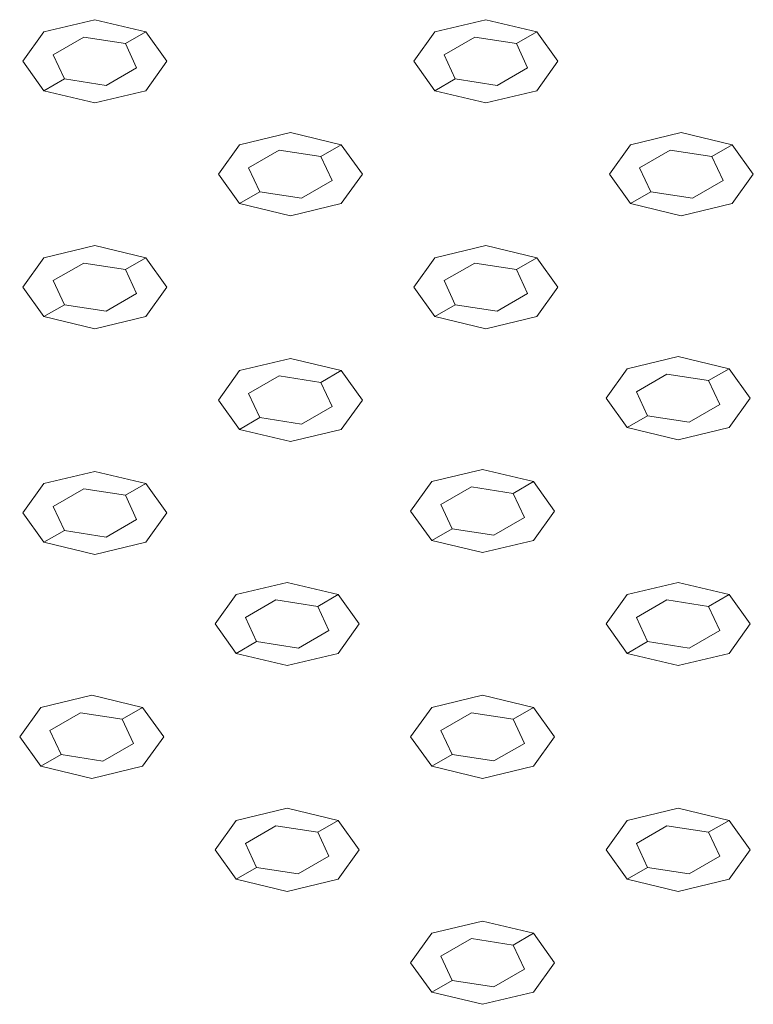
# Model space of a CAD drawing. Header units: millimetres. Extents: x 2 to 902, y -447 to 199.
# Tile 105 of 256: x 50.455 to 51.079, y 41.299 to 42.136. Entities that reach past the tile are written whole.
import ezdxf

# ---------------------------------------------------------------- set-up
doc = ezdxf.new("R2010")
doc.units = ezdxf.units.MM
doc.header["$MEASUREMENT"] = 0
doc.layers.add('IFC-Elemento construtivo genérico-Contorno', color=253, linetype='Continuous', lineweight=5)

msp = doc.modelspace()

# ---------------------------------------------------------------- linework, layer by layer
at = {"layer": 'IFC-Elemento construtivo genérico-Contorno', "color": 7, "lineweight": 5}
for p, q in [((50.47571, 42.12552), (50.51901, 42.13587)), ((50.47571, 42.12552), (50.51901, 42.13587)), ((50.51901, 42.13587), (50.56232, 42.12552)), ((50.51901, 42.13587), (50.56232, 42.12552)), ((50.80826, 42.12552), (50.85156, 42.13587)), ((50.80826, 42.12552), (50.85156, 42.13587)), ((50.85156, 42.13587), (50.89486, 42.12552)), ((50.85156, 42.13587), (50.89486, 42.12552)), ((50.47571, 42.12552), (50.45776, 42.10051)), ((50.47571, 42.12552), (50.45776, 42.10051)), ((50.545, 42.11552), (50.56232, 42.12552)), ((50.545, 42.11552), (50.56232, 42.12552)), ((50.56232, 42.12552), (50.58025, 42.10052)), ((50.56232, 42.12552), (50.58025, 42.10052)), ((50.80826, 42.12552), (50.79033, 42.10052)), ((50.80826, 42.12552), (50.79033, 42.10052)), ((50.87754, 42.11552), (50.89486, 42.12552)), ((50.87754, 42.11552), (50.89486, 42.12552)), ((50.89486, 42.12552), (50.9128, 42.10052)), ((50.89486, 42.12552), (50.9128, 42.10052)), ((50.48352, 42.10601), (50.50951, 42.12101)), ((50.48352, 42.10601), (50.50951, 42.12101)), ((50.50951, 42.12101), (50.545, 42.11552)), ((50.50951, 42.12101), (50.545, 42.11552)), ((50.81607, 42.10601), (50.84205, 42.12101)), ((50.81607, 42.10601), (50.84205, 42.12101)), ((50.84205, 42.12101), (50.87754, 42.11552)), ((50.84205, 42.12101), (50.87754, 42.11552)), ((50.545, 42.11552), (50.55451, 42.09503)), ((50.545, 42.11552), (50.55451, 42.09503)), ((50.87754, 42.11552), (50.88705, 42.09503)), ((50.87754, 42.11552), (50.88705, 42.09503)), ((50.45776, 42.10051), (50.47571, 42.07552)), ((50.45776, 42.10051), (50.47571, 42.07552)), ((50.48352, 42.10601), (50.49304, 42.08552)), ((50.48352, 42.10601), (50.49304, 42.08552)), ((50.58025, 42.10052), (50.56232, 42.07552)), ((50.58025, 42.10052), (50.56232, 42.07552)), ((50.79033, 42.10052), (50.80826, 42.07552)), ((50.79033, 42.10052), (50.80826, 42.07552)), ((50.81607, 42.10601), (50.82558, 42.08552)), ((50.81607, 42.10601), (50.82558, 42.08552)), ((50.9128, 42.10052), (50.89486, 42.07552)), ((50.9128, 42.10052), (50.89486, 42.07552)), ((50.52853, 42.08003), (50.55451, 42.09503)), ((50.52853, 42.08003), (50.55451, 42.09503)), ((50.86107, 42.08003), (50.88705, 42.09503)), ((50.86107, 42.08003), (50.88705, 42.09503)), ((50.47571, 42.07552), (50.49304, 42.08552)), ((50.47571, 42.07552), (50.49304, 42.08552)), ((50.49304, 42.08552), (50.52853, 42.08003)), ((50.49304, 42.08552), (50.52853, 42.08003)), ((50.80826, 42.07552), (50.82558, 42.08552)), ((50.80826, 42.07552), (50.82558, 42.08552)), ((50.82558, 42.08552), (50.86107, 42.08003)), ((50.82558, 42.08552), (50.86107, 42.08003)), ((50.47571, 42.07552), (50.519, 42.06516)), ((50.47571, 42.07552), (50.519, 42.06516)), ((50.519, 42.06516), (50.56232, 42.07552)), ((50.519, 42.06516), (50.56232, 42.07552)), ((50.80826, 42.07552), (50.85156, 42.06516)), ((50.80826, 42.07552), (50.85156, 42.06516)), ((50.85156, 42.06516), (50.89486, 42.07552)), ((50.85156, 42.06516), (50.89486, 42.07552)), ((50.64199, 42.02952), (50.68529, 42.03987)), ((50.64199, 42.02952), (50.68529, 42.03987)), ((50.68529, 42.03987), (50.72859, 42.02952)), ((50.68529, 42.03987), (50.72859, 42.02952)), ((50.97454, 42.02952), (51.01783, 42.03987)), ((50.97454, 42.02952), (51.01783, 42.03987)), ((51.01783, 42.03987), (51.06114, 42.02952)), ((51.01783, 42.03987), (51.06114, 42.02952)), ((50.64199, 42.02952), (50.62404, 42.00451)), ((50.64199, 42.02952), (50.62404, 42.00451)), ((50.6498, 42.01001), (50.67578, 42.02501)), ((50.6498, 42.01001), (50.67578, 42.02501)), ((50.67578, 42.02501), (50.71127, 42.01952)), ((50.67578, 42.02501), (50.71127, 42.01952)), ((50.71127, 42.01952), (50.72859, 42.02952)), ((50.71127, 42.01952), (50.72859, 42.02952)), ((50.72859, 42.02952), (50.74653, 42.00452)), ((50.72859, 42.02952), (50.74653, 42.00452)), ((50.97454, 42.02952), (50.9566, 42.00452)), ((50.97454, 42.02952), (50.9566, 42.00452)), ((50.98235, 42.01001), (51.00833, 42.02501)), ((50.98235, 42.01001), (51.00833, 42.02501)), ((51.00833, 42.02501), (51.04382, 42.01952)), ((51.00833, 42.02501), (51.04382, 42.01952)), ((51.04382, 42.01952), (51.06114, 42.02952)), ((51.04382, 42.01952), (51.06114, 42.02952)), ((51.06114, 42.02952), (51.07907, 42.00452)), ((51.06114, 42.02952), (51.07907, 42.00452)), ((50.71127, 42.01952), (50.72078, 41.99903)), ((50.71127, 42.01952), (50.72078, 41.99903)), ((51.04382, 42.01952), (51.05333, 41.99903)), ((51.04382, 42.01952), (51.05333, 41.99903)), ((50.6498, 42.01001), (50.65931, 41.98952)), ((50.6498, 42.01001), (50.65931, 41.98952)), ((50.98235, 42.01001), (50.99186, 41.98952)), ((50.98235, 42.01001), (50.99186, 41.98952)), ((50.62404, 42.00451), (50.64199, 41.97952)), ((50.62404, 42.00451), (50.64199, 41.97952)), ((50.6948, 41.98403), (50.72078, 41.99903)), ((50.6948, 41.98403), (50.72078, 41.99903)), ((50.74653, 42.00452), (50.72859, 41.97952)), ((50.74653, 42.00452), (50.72859, 41.97952)), ((50.9566, 42.00452), (50.97454, 41.97952)), ((50.9566, 42.00452), (50.97454, 41.97952)), ((51.02735, 41.98403), (51.05333, 41.99903)), ((51.02735, 41.98403), (51.05333, 41.99903)), ((51.07907, 42.00452), (51.06114, 41.97952)), ((51.07907, 42.00452), (51.06114, 41.97952)), ((50.64199, 41.97952), (50.65931, 41.98952)), ((50.64199, 41.97952), (50.65931, 41.98952)), ((50.65931, 41.98952), (50.6948, 41.98403)), ((50.65931, 41.98952), (50.6948, 41.98403)), ((50.97454, 41.97952), (50.99186, 41.98952)), ((50.97454, 41.97952), (50.99186, 41.98952)), ((50.99186, 41.98952), (51.02735, 41.98403)), ((50.99186, 41.98952), (51.02735, 41.98403)), ((50.64199, 41.97952), (50.68528, 41.96916)), ((50.64199, 41.97952), (50.68528, 41.96916)), ((50.68528, 41.96916), (50.72859, 41.97952)), ((50.68528, 41.96916), (50.72859, 41.97952)), ((50.97454, 41.97952), (51.01784, 41.96916)), ((50.97454, 41.97952), (51.01784, 41.96916)), ((51.01784, 41.96916), (51.06114, 41.97952)), ((51.01784, 41.96916), (51.06114, 41.97952)), ((50.4757, 41.93352), (50.519, 41.94387)), ((50.4757, 41.93352), (50.519, 41.94387)), ((50.519, 41.94387), (50.5623, 41.93352)), ((50.519, 41.94387), (50.5623, 41.93352)), ((50.80827, 41.93352), (50.85156, 41.94388)), ((50.80827, 41.93352), (50.85156, 41.94388)), ((50.85156, 41.94388), (50.89487, 41.93352)), ((50.85156, 41.94388), (50.89487, 41.93352)), ((50.4757, 41.93352), (50.45777, 41.90852)), ((50.4757, 41.93352), (50.45777, 41.90852)), ((50.54498, 41.92352), (50.5623, 41.93352)), ((50.54498, 41.92352), (50.5623, 41.93352)), ((50.5623, 41.93352), (50.58024, 41.90851)), ((50.5623, 41.93352), (50.58024, 41.90851)), ((50.80827, 41.93352), (50.79032, 41.90851)), ((50.80827, 41.93352), (50.79032, 41.90851)), ((50.87755, 41.92352), (50.89487, 41.93352)), ((50.87755, 41.92352), (50.89487, 41.93352)), ((50.89487, 41.93352), (50.9128, 41.90852)), ((50.89487, 41.93352), (50.9128, 41.90852)), ((50.48351, 41.91401), (50.50949, 41.92901)), ((50.48351, 41.91401), (50.50949, 41.92901)), ((50.50949, 41.92901), (50.54498, 41.92352)), ((50.50949, 41.92901), (50.54498, 41.92352)), ((50.81608, 41.91401), (50.84206, 41.92901)), ((50.81608, 41.91401), (50.84206, 41.92901)), ((50.84206, 41.92901), (50.87755, 41.92352)), ((50.84206, 41.92901), (50.87755, 41.92352)), ((50.54498, 41.92352), (50.55449, 41.90303)), ((50.54498, 41.92352), (50.55449, 41.90303)), ((50.87755, 41.92352), (50.88706, 41.90303)), ((50.87755, 41.92352), (50.88706, 41.90303)), ((50.45777, 41.90852), (50.4757, 41.88352)), ((50.45777, 41.90852), (50.4757, 41.88352)), ((50.48351, 41.91401), (50.49302, 41.89352)), ((50.48351, 41.91401), (50.49302, 41.89352)), ((50.58024, 41.90851), (50.5623, 41.88352)), ((50.58024, 41.90851), (50.5623, 41.88352)), ((50.79032, 41.90851), (50.80827, 41.88352)), ((50.79032, 41.90851), (50.80827, 41.88352)), ((50.81608, 41.91401), (50.82559, 41.89352)), ((50.81608, 41.91401), (50.82559, 41.89352)), ((50.9128, 41.90852), (50.89487, 41.88352)), ((50.9128, 41.90852), (50.89487, 41.88352)), ((50.52851, 41.88803), (50.55449, 41.90303)), ((50.52851, 41.88803), (50.55449, 41.90303)), ((50.86108, 41.88803), (50.88706, 41.90303)), ((50.86108, 41.88803), (50.88706, 41.90303)), ((50.4757, 41.88352), (50.49302, 41.89352)), ((50.4757, 41.88352), (50.49302, 41.89352)), ((50.49302, 41.89352), (50.52851, 41.88803)), ((50.49302, 41.89352), (50.52851, 41.88803)), ((50.80827, 41.88352), (50.82559, 41.89352)), ((50.80827, 41.88352), (50.82559, 41.89352)), ((50.82559, 41.89352), (50.86108, 41.88803)), ((50.82559, 41.89352), (50.86108, 41.88803)), ((50.4757, 41.88352), (50.51901, 41.87316)), ((50.4757, 41.88352), (50.51901, 41.87316)), ((50.51901, 41.87316), (50.5623, 41.88352)), ((50.51901, 41.87316), (50.5623, 41.88352)), ((50.80827, 41.88352), (50.85156, 41.87316)), ((50.80827, 41.88352), (50.85156, 41.87316)), ((50.85156, 41.87316), (50.89487, 41.88352)), ((50.85156, 41.87316), (50.89487, 41.88352)), ((50.97181, 41.8391), (51.01511, 41.84945)), ((50.97181, 41.8391), (51.01511, 41.84945)), ((51.01511, 41.84945), (51.05841, 41.8391)), ((51.01511, 41.84945), (51.05841, 41.8391)), ((50.64198, 41.83752), (50.68528, 41.84787)), ((50.64198, 41.83752), (50.68528, 41.84787)), ((50.68528, 41.84787), (50.72858, 41.83752)), ((50.68528, 41.84787), (50.72858, 41.83752)), ((50.64198, 41.83752), (50.62405, 41.81252)), ((50.64198, 41.83752), (50.62405, 41.81252)), ((50.64979, 41.81801), (50.67577, 41.83301)), ((50.64979, 41.81801), (50.67577, 41.83301)), ((50.67577, 41.83301), (50.71126, 41.82752)), ((50.67577, 41.83301), (50.71126, 41.82752)), ((50.71126, 41.82752), (50.72858, 41.83752)), ((50.71126, 41.82752), (50.72858, 41.83752)), ((50.72858, 41.83752), (50.74652, 41.81251)), ((50.72858, 41.83752), (50.74652, 41.81251)), ((50.97181, 41.8391), (50.95386, 41.81409)), ((50.97181, 41.8391), (50.95386, 41.81409)), ((50.97962, 41.81959), (51.0056, 41.83459)), ((50.97962, 41.81959), (51.0056, 41.83459)), ((51.0056, 41.83459), (51.04109, 41.8291)), ((51.0056, 41.83459), (51.04109, 41.8291)), ((51.04109, 41.8291), (51.05841, 41.8391)), ((51.04109, 41.8291), (51.05841, 41.8391)), ((51.05841, 41.8391), (51.07634, 41.8141)), ((51.05841, 41.8391), (51.07634, 41.8141)), ((50.71126, 41.82752), (50.72077, 41.80702)), ((50.71126, 41.82752), (50.72077, 41.80702)), ((51.04109, 41.8291), (51.0506, 41.80861)), ((51.04109, 41.8291), (51.0506, 41.80861)), ((50.64979, 41.81801), (50.6593, 41.79752)), ((50.64979, 41.81801), (50.6593, 41.79752)), ((50.97962, 41.81959), (50.98913, 41.7991)), ((50.97962, 41.81959), (50.98913, 41.7991)), ((50.62405, 41.81252), (50.64198, 41.78752)), ((50.62405, 41.81252), (50.64198, 41.78752)), ((50.69479, 41.79202), (50.72077, 41.80702)), ((50.69479, 41.79202), (50.72077, 41.80702)), ((50.74652, 41.81251), (50.72858, 41.78752)), ((50.74652, 41.81251), (50.72858, 41.78752)), ((50.95386, 41.81409), (50.97181, 41.7891)), ((50.95386, 41.81409), (50.97181, 41.7891)), ((51.02462, 41.79361), (51.0506, 41.80861)), ((51.02462, 41.79361), (51.0506, 41.80861)), ((51.07634, 41.8141), (51.05841, 41.7891)), ((51.07634, 41.8141), (51.05841, 41.7891)), ((50.97181, 41.7891), (50.98913, 41.7991)), ((50.97181, 41.7891), (50.98913, 41.7991)), ((50.98913, 41.7991), (51.02462, 41.79361)), ((50.98913, 41.7991), (51.02462, 41.79361)), ((50.64198, 41.78752), (50.6593, 41.79752)), ((50.64198, 41.78752), (50.6593, 41.79752)), ((50.6593, 41.79752), (50.69479, 41.79202)), ((50.6593, 41.79752), (50.69479, 41.79202)), ((50.64198, 41.78752), (50.68529, 41.77716)), ((50.64198, 41.78752), (50.68529, 41.77716)), ((50.68529, 41.77716), (50.72858, 41.78752)), ((50.68529, 41.77716), (50.72858, 41.78752)), ((50.97181, 41.7891), (51.01509, 41.77874)), ((50.97181, 41.7891), (51.01509, 41.77874)), ((51.01509, 41.77874), (51.05841, 41.7891)), ((51.01509, 41.77874), (51.05841, 41.7891)), ((50.47571, 41.74152), (50.51901, 41.75187)), ((50.47571, 41.74152), (50.51901, 41.75187)), ((50.51901, 41.75187), (50.56231, 41.74152)), ((50.51901, 41.75187), (50.56231, 41.74152)), ((50.80552, 41.7431), (50.84882, 41.75345)), ((50.80552, 41.7431), (50.84882, 41.75345)), ((50.84882, 41.75345), (50.89212, 41.7431)), ((50.84882, 41.75345), (50.89212, 41.7431)), ((50.47571, 41.74152), (50.45778, 41.71652)), ((50.47571, 41.74152), (50.45778, 41.71652)), ((50.54499, 41.73152), (50.56231, 41.74152)), ((50.54499, 41.73152), (50.56231, 41.74152)), ((50.56231, 41.74152), (50.58025, 41.71652)), ((50.56231, 41.74152), (50.58025, 41.71652)), ((50.80552, 41.7431), (50.78759, 41.7181)), ((50.80552, 41.7431), (50.78759, 41.7181)), ((50.8748, 41.7331), (50.89212, 41.7431)), ((50.8748, 41.7331), (50.89212, 41.7431)), ((50.89212, 41.7431), (50.91006, 41.71809)), ((50.89212, 41.7431), (50.91006, 41.71809)), ((50.48352, 41.72201), (50.5095, 41.73701)), ((50.48352, 41.72201), (50.5095, 41.73701)), ((50.5095, 41.73701), (50.54499, 41.73152)), ((50.5095, 41.73701), (50.54499, 41.73152)), ((50.54499, 41.73152), (50.5545, 41.71103)), ((50.54499, 41.73152), (50.5545, 41.71103)), ((50.81333, 41.72358), (50.83931, 41.73858)), ((50.81333, 41.72358), (50.83931, 41.73858)), ((50.83931, 41.73858), (50.8748, 41.7331)), ((50.83931, 41.73858), (50.8748, 41.7331)), ((50.8748, 41.7331), (50.88431, 41.71261)), ((50.8748, 41.7331), (50.88431, 41.71261)), ((50.81333, 41.72358), (50.82284, 41.7031)), ((50.81333, 41.72358), (50.82284, 41.7031)), ((50.45778, 41.71652), (50.47571, 41.69152)), ((50.45778, 41.71652), (50.47571, 41.69152)), ((50.48352, 41.72201), (50.49303, 41.70152)), ((50.48352, 41.72201), (50.49303, 41.70152)), ((50.58025, 41.71652), (50.56231, 41.69152)), ((50.58025, 41.71652), (50.56231, 41.69152)), ((50.78759, 41.7181), (50.80552, 41.6931)), ((50.78759, 41.7181), (50.80552, 41.6931)), ((50.91006, 41.71809), (50.89212, 41.6931)), ((50.91006, 41.71809), (50.89212, 41.6931)), ((50.52852, 41.69603), (50.5545, 41.71103)), ((50.52852, 41.69603), (50.5545, 41.71103)), ((50.85833, 41.69761), (50.88431, 41.71261)), ((50.85833, 41.69761), (50.88431, 41.71261)), ((50.47571, 41.69152), (50.49303, 41.70152)), ((50.47571, 41.69152), (50.49303, 41.70152)), ((50.49303, 41.70152), (50.52852, 41.69603)), ((50.49303, 41.70152), (50.52852, 41.69603)), ((50.80552, 41.6931), (50.82284, 41.7031)), ((50.80552, 41.6931), (50.82284, 41.7031)), ((50.82284, 41.7031), (50.85833, 41.69761)), ((50.82284, 41.7031), (50.85833, 41.69761)), ((50.47571, 41.69152), (50.51902, 41.68117)), ((50.47571, 41.69152), (50.51902, 41.68117)), ((50.51902, 41.68117), (50.56231, 41.69152)), ((50.51902, 41.68117), (50.56231, 41.69152)), ((50.80552, 41.6931), (50.84882, 41.68274)), ((50.80552, 41.6931), (50.84882, 41.68274)), ((50.84882, 41.68274), (50.89212, 41.6931)), ((50.84882, 41.68274), (50.89212, 41.6931)), ((50.63925, 41.6471), (50.68255, 41.65745)), ((50.63925, 41.6471), (50.68255, 41.65745)), ((50.68255, 41.65745), (50.72585, 41.6471)), ((50.68255, 41.65745), (50.72585, 41.6471)), ((50.9718, 41.6471), (51.01509, 41.65745)), ((50.9718, 41.6471), (51.01509, 41.65745)), ((51.01509, 41.65745), (51.0584, 41.6471)), ((51.01509, 41.65745), (51.0584, 41.6471)), ((50.63925, 41.6471), (50.62132, 41.6221)), ((50.63925, 41.6471), (50.62132, 41.6221)), ((50.64706, 41.62759), (50.67304, 41.64259)), ((50.64706, 41.62759), (50.67304, 41.64259)), ((50.67304, 41.64259), (50.70853, 41.6371)), ((50.67304, 41.64259), (50.70853, 41.6371)), ((50.70853, 41.6371), (50.72585, 41.6471)), ((50.70853, 41.6371), (50.72585, 41.6471)), ((50.72585, 41.6471), (50.74378, 41.6221)), ((50.72585, 41.6471), (50.74378, 41.6221)), ((50.9718, 41.6471), (50.95386, 41.6221)), ((50.9718, 41.6471), (50.95386, 41.6221)), ((50.97961, 41.62759), (51.00559, 41.64259)), ((50.97961, 41.62759), (51.00559, 41.64259)), ((51.00559, 41.64259), (51.04108, 41.6371)), ((51.00559, 41.64259), (51.04108, 41.6371)), ((51.04108, 41.6371), (51.0584, 41.6471)), ((51.04108, 41.6371), (51.0584, 41.6471)), ((51.0584, 41.6471), (51.07633, 41.62209)), ((51.0584, 41.6471), (51.07633, 41.62209)), ((50.70853, 41.6371), (50.71804, 41.61661)), ((50.70853, 41.6371), (50.71804, 41.61661)), ((51.04108, 41.6371), (51.05059, 41.6166)), ((51.04108, 41.6371), (51.05059, 41.6166)), ((50.64706, 41.62759), (50.65657, 41.6071)), ((50.64706, 41.62759), (50.65657, 41.6071)), ((50.97961, 41.62759), (50.98912, 41.6071)), ((50.97961, 41.62759), (50.98912, 41.6071)), ((50.62132, 41.6221), (50.63925, 41.5971)), ((50.62132, 41.6221), (50.63925, 41.5971)), ((50.69206, 41.60161), (50.71804, 41.61661)), ((50.69206, 41.60161), (50.71804, 41.61661)), ((50.74378, 41.6221), (50.72585, 41.5971)), ((50.74378, 41.6221), (50.72585, 41.5971)), ((50.95386, 41.6221), (50.9718, 41.5971)), ((50.95386, 41.6221), (50.9718, 41.5971)), ((51.02461, 41.6016), (51.05059, 41.6166)), ((51.02461, 41.6016), (51.05059, 41.6166)), ((51.07633, 41.62209), (51.0584, 41.5971)), ((51.07633, 41.62209), (51.0584, 41.5971)), ((50.63925, 41.5971), (50.65657, 41.6071)), ((50.63925, 41.5971), (50.65657, 41.6071)), ((50.65657, 41.6071), (50.69206, 41.60161)), ((50.65657, 41.6071), (50.69206, 41.60161)), ((50.9718, 41.5971), (50.98912, 41.6071)), ((50.9718, 41.5971), (50.98912, 41.6071)), ((50.98912, 41.6071), (51.02461, 41.6016)), ((50.98912, 41.6071), (51.02461, 41.6016)), ((50.63925, 41.5971), (50.68255, 41.58675)), ((50.63925, 41.5971), (50.68255, 41.58675)), ((50.68255, 41.58675), (50.72585, 41.5971)), ((50.68255, 41.58675), (50.72585, 41.5971)), ((50.9718, 41.5971), (51.0151, 41.58674)), ((50.9718, 41.5971), (51.0151, 41.58674)), ((51.0151, 41.58674), (51.0584, 41.5971)), ((51.0151, 41.58674), (51.0584, 41.5971)), ((50.47296, 41.55109), (50.51628, 41.56146)), ((50.47296, 41.55109), (50.51628, 41.56146)), ((50.51628, 41.56146), (50.55956, 41.55109)), ((50.51628, 41.56146), (50.55956, 41.55109)), ((50.80553, 41.5511), (50.84882, 41.56145)), ((50.80553, 41.5511), (50.84882, 41.56145)), ((50.84882, 41.56145), (50.89213, 41.5511)), ((50.84882, 41.56145), (50.89213, 41.5511)), ((50.47296, 41.55109), (50.45503, 41.52609)), ((50.47296, 41.55109), (50.45503, 41.52609)), ((50.54224, 41.54109), (50.55956, 41.55109)), ((50.54224, 41.54109), (50.55956, 41.55109)), ((50.55956, 41.55109), (50.57751, 41.5261)), ((50.55956, 41.55109), (50.57751, 41.5261)), ((50.80553, 41.5511), (50.78759, 41.5261)), ((50.80553, 41.5511), (50.78759, 41.5261)), ((50.87481, 41.5411), (50.89213, 41.5511)), ((50.87481, 41.5411), (50.89213, 41.5511)), ((50.89213, 41.5511), (50.91006, 41.5261)), ((50.89213, 41.5511), (50.91006, 41.5261)), ((50.48078, 41.53158), (50.50676, 41.54658)), ((50.48078, 41.53158), (50.50676, 41.54658)), ((50.50676, 41.54658), (50.54224, 41.54109)), ((50.50676, 41.54658), (50.54224, 41.54109)), ((50.54224, 41.54109), (50.55175, 41.5206)), ((50.54224, 41.54109), (50.55175, 41.5206)), ((50.81334, 41.53159), (50.83932, 41.54659)), ((50.81334, 41.53159), (50.83932, 41.54659)), ((50.83932, 41.54659), (50.87481, 41.5411)), ((50.83932, 41.54659), (50.87481, 41.5411)), ((50.87481, 41.5411), (50.88432, 41.52061)), ((50.87481, 41.5411), (50.88432, 41.52061)), ((50.48078, 41.53158), (50.49028, 41.51109)), ((50.48078, 41.53158), (50.49028, 41.51109)), ((50.81334, 41.53159), (50.82285, 41.5111)), ((50.81334, 41.53159), (50.82285, 41.5111)), ((50.45503, 41.52609), (50.47296, 41.50109)), ((50.45503, 41.52609), (50.47296, 41.50109)), ((50.57751, 41.5261), (50.55956, 41.50109)), ((50.57751, 41.5261), (50.55956, 41.50109)), ((50.78759, 41.5261), (50.80553, 41.5011)), ((50.78759, 41.5261), (50.80553, 41.5011)), ((50.91006, 41.5261), (50.89213, 41.5011)), ((50.91006, 41.5261), (50.89213, 41.5011)), ((50.52577, 41.5056), (50.55175, 41.5206)), ((50.52577, 41.5056), (50.55175, 41.5206)), ((50.85834, 41.50561), (50.88432, 41.52061)), ((50.85834, 41.50561), (50.88432, 41.52061)), ((50.47296, 41.50109), (50.49028, 41.51109)), ((50.47296, 41.50109), (50.49028, 41.51109)), ((50.49028, 41.51109), (50.52577, 41.5056)), ((50.49028, 41.51109), (50.52577, 41.5056)), ((50.80553, 41.5011), (50.82285, 41.5111)), ((50.80553, 41.5011), (50.82285, 41.5111)), ((50.82285, 41.5111), (50.85834, 41.50561)), ((50.82285, 41.5111), (50.85834, 41.50561)), ((50.47296, 41.50109), (50.51627, 41.49074)), ((50.47296, 41.50109), (50.51627, 41.49074)), ((50.51627, 41.49074), (50.55956, 41.50109)), ((50.51627, 41.49074), (50.55956, 41.50109)), ((50.80553, 41.5011), (50.84883, 41.49075)), ((50.80553, 41.5011), (50.84883, 41.49075)), ((50.84883, 41.49075), (50.89213, 41.5011)), ((50.84883, 41.49075), (50.89213, 41.5011)), ((50.63924, 41.45509), (50.68255, 41.46546)), ((50.63924, 41.45509), (50.68255, 41.46546)), ((50.68255, 41.46546), (50.72584, 41.45509)), ((50.68255, 41.46546), (50.72584, 41.45509)), ((50.97181, 41.4551), (51.0151, 41.46545)), ((50.97181, 41.4551), (51.0151, 41.46545)), ((51.0151, 41.46545), (51.05841, 41.4551)), ((51.0151, 41.46545), (51.05841, 41.4551)), ((50.63924, 41.45509), (50.62131, 41.4301)), ((50.63924, 41.45509), (50.62131, 41.4301)), ((50.70852, 41.44509), (50.72584, 41.45509)), ((50.70852, 41.44509), (50.72584, 41.45509)), ((50.72584, 41.45509), (50.74379, 41.4301)), ((50.72584, 41.45509), (50.74379, 41.4301)), ((50.97181, 41.4551), (50.95387, 41.4301)), ((50.97181, 41.4551), (50.95387, 41.4301)), ((51.04109, 41.4451), (51.05841, 41.4551)), ((51.04109, 41.4451), (51.05841, 41.4551)), ((51.05841, 41.4551), (51.07634, 41.4301)), ((51.05841, 41.4551), (51.07634, 41.4301)), ((50.64705, 41.43558), (50.67303, 41.45058)), ((50.64705, 41.43558), (50.67303, 41.45058)), ((50.67303, 41.45058), (50.70852, 41.44509)), ((50.67303, 41.45058), (50.70852, 41.44509)), ((50.97962, 41.43559), (51.0056, 41.45059)), ((50.97962, 41.43559), (51.0056, 41.45059)), ((51.0056, 41.45059), (51.04109, 41.4451)), ((51.0056, 41.45059), (51.04109, 41.4451)), ((50.70852, 41.44509), (50.71803, 41.4246)), ((50.70852, 41.44509), (50.71803, 41.4246)), ((51.04109, 41.4451), (51.05059, 41.42461)), ((51.04109, 41.4451), (51.05059, 41.42461)), ((50.62131, 41.4301), (50.63924, 41.40509)), ((50.62131, 41.4301), (50.63924, 41.40509)), ((50.64705, 41.43558), (50.65656, 41.41509)), ((50.64705, 41.43558), (50.65656, 41.41509)), ((50.74379, 41.4301), (50.72584, 41.40509)), ((50.74379, 41.4301), (50.72584, 41.40509)), ((50.95387, 41.4301), (50.97181, 41.4051)), ((50.95387, 41.4301), (50.97181, 41.4051)), ((50.97962, 41.43559), (50.98913, 41.4151)), ((50.97962, 41.43559), (50.98913, 41.4151)), ((51.07634, 41.4301), (51.05841, 41.4051)), ((51.07634, 41.4301), (51.05841, 41.4051)), ((50.69205, 41.4096), (50.71803, 41.4246)), ((50.69205, 41.4096), (50.71803, 41.4246)), ((51.02461, 41.40961), (51.05059, 41.42461)), ((51.02461, 41.40961), (51.05059, 41.42461)), ((50.63924, 41.40509), (50.65656, 41.41509)), ((50.63924, 41.40509), (50.65656, 41.41509)), ((50.65656, 41.41509), (50.69205, 41.4096)), ((50.65656, 41.41509), (50.69205, 41.4096)), ((50.97181, 41.4051), (50.98913, 41.4151)), ((50.97181, 41.4051), (50.98913, 41.4151)), ((50.98913, 41.4151), (51.02461, 41.40961)), ((50.98913, 41.4151), (51.02461, 41.40961)), ((50.63924, 41.40509), (50.68255, 41.39474)), ((50.63924, 41.40509), (50.68255, 41.39474)), ((50.68255, 41.39474), (50.72584, 41.40509)), ((50.68255, 41.39474), (50.72584, 41.40509)), ((50.97181, 41.4051), (51.01511, 41.39475)), ((50.97181, 41.4051), (51.01511, 41.39475)), ((51.01511, 41.39475), (51.05841, 41.4051)), ((51.01511, 41.39475), (51.05841, 41.4051)), ((50.80552, 41.35909), (50.84883, 41.36946)), ((50.80552, 41.35909), (50.84883, 41.36946)), ((50.84883, 41.36946), (50.89212, 41.35909)), ((50.84883, 41.36946), (50.89212, 41.35909)), ((50.80552, 41.35909), (50.78759, 41.3341)), ((50.80552, 41.35909), (50.78759, 41.3341)), ((50.81333, 41.33958), (50.83931, 41.35458)), ((50.81333, 41.33958), (50.83931, 41.35458)), ((50.83931, 41.35458), (50.8748, 41.34909)), ((50.83931, 41.35458), (50.8748, 41.34909)), ((50.8748, 41.34909), (50.89212, 41.35909)), ((50.8748, 41.34909), (50.89212, 41.35909)), ((50.89212, 41.35909), (50.91007, 41.3341)), ((50.89212, 41.35909), (50.91007, 41.3341)), ((50.8748, 41.34909), (50.88431, 41.3286)), ((50.8748, 41.34909), (50.88431, 41.3286)), ((50.81333, 41.33958), (50.82284, 41.31909)), ((50.81333, 41.33958), (50.82284, 41.31909)), ((50.78759, 41.3341), (50.80552, 41.30909)), ((50.78759, 41.3341), (50.80552, 41.30909)), ((50.91007, 41.3341), (50.89212, 41.30909)), ((50.91007, 41.3341), (50.89212, 41.30909)), ((50.85833, 41.3136), (50.88431, 41.3286)), ((50.85833, 41.3136), (50.88431, 41.3286)), ((50.80552, 41.30909), (50.82284, 41.31909)), ((50.80552, 41.30909), (50.82284, 41.31909)), ((50.82284, 41.31909), (50.85833, 41.3136)), ((50.82284, 41.31909), (50.85833, 41.3136)), ((50.80552, 41.30909), (50.84882, 41.29874)), ((50.80552, 41.30909), (50.84882, 41.29874)), ((50.84882, 41.29874), (50.89212, 41.30909)), ((50.84882, 41.29874), (50.89212, 41.30909))]:
    msp.add_line(p, q, dxfattribs=at)

doc.saveas('drawing.dxf')
